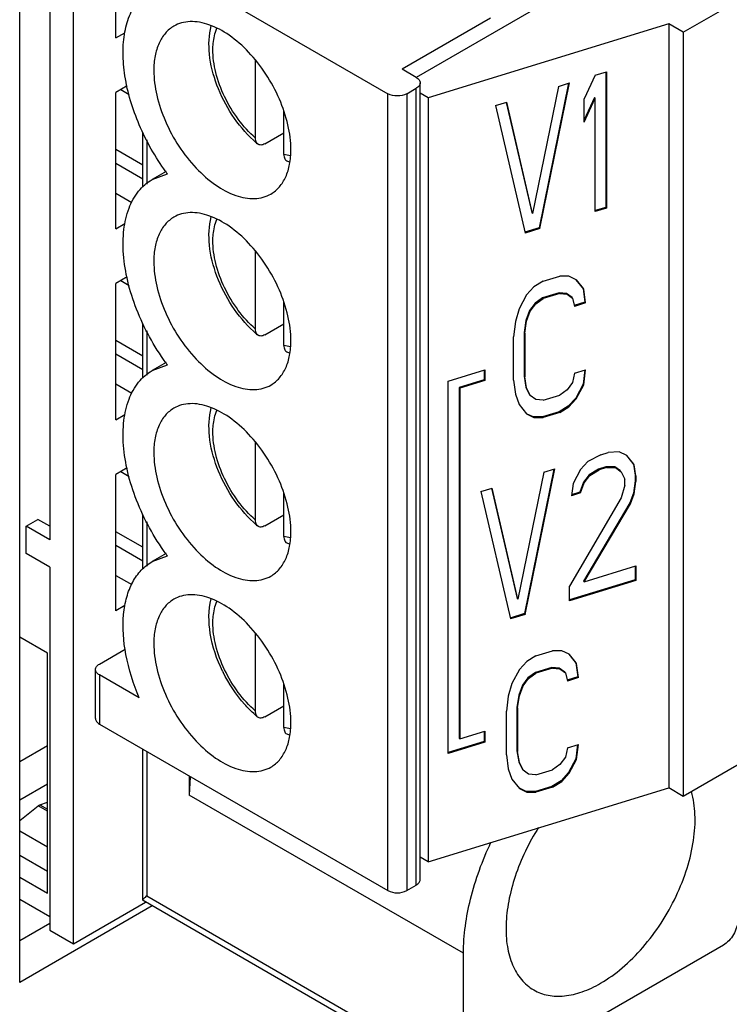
# Model space of a CAD drawing. Header units: inches. Extents: x 0 to 34, y 0 to 22.
# Tile 43 of 106: x 4.869 to 5.183, y 16.897 to 17.332. Entities that reach past the tile are written whole.
import ezdxf

# ---------------------------------------------------------------- set-up
doc = ezdxf.new("R2010")
doc.units = ezdxf.units.IN
doc.header["$LTSCALE"] = 1.87
doc.header["$MEASUREMENT"] = 0
doc.layers.get('0').update_dxf_attribs({"linetype": 'CONTINUOUS'})

msp = doc.modelspace()

# ---------------------------------------------------------------- linework, layer by layer
at = {"color": 3, "linetype": 'CONTINUOUS'}
for p, q in [((4.869365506, 16.9069160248), (4.869365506, 17.5235552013)), ((4.927893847, 16.9407095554), (4.869365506, 16.9069160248))]:
    msp.add_line(p, q, dxfattribs=at)
at = {"color": 7, "linetype": 'CONTINUOUS'}
for p, q in [((4.8826680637, 17.5158694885), (4.8826680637, 17.102410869)), ((4.8931076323, 16.9240083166), (4.8931076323, 17.5098418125)), ((5.2564046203, 17.4290829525), (5.0444810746, 17.3067209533)), ((5.1624485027, 17.3266124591), (5.2981628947, 17.4049722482)), ((4.9045911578, 17.373024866), (5.0319538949, 17.2994872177)), ((4.9118988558, 17.3242083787), (4.9118988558, 17.3471079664)), ((5.0773576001, 17.3329359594), (5.0382176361, 17.3103370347)), ((5.156025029, 17.3303212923), (5.0497011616, 17.2976796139)), ((5.1624485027, 17.3266124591), (5.156025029, 17.3303212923)), ((5.156025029, 17.3303212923), (5.156025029, 16.9928040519)), ((4.9118988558, 17.3242083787), (4.9157920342, 17.3264562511)), ((5.1624485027, 17.3266124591), (5.1624485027, 16.9890952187)), ((4.9734923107, 17.2799193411), (4.9734923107, 17.3142462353)), ((5.0444813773, 17.306720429), (5.0382176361, 17.3103370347)), ((5.123579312, 17.3077275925), (5.1186909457, 17.2972503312)), ((5.123579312, 17.3077275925), (5.1284676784, 17.3092283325)), ((5.1281904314, 17.3092283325), (5.1281904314, 17.2492584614)), ((5.1284676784, 17.3092283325), (5.1284676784, 17.2489573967)), ((4.9168372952, 17.3029513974), (4.9118988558, 17.3001000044)), ((5.0403055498, 17.2994872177), (5.0444813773, 17.3018982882)), ((5.0444813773, 16.9499160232), (5.0444813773, 17.3018982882)), ((5.0462110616, 16.9523270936), (5.0462110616, 17.3043093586)), ((5.1072847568, 17.3027251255), (5.095878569, 17.2466466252)), ((5.1118123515, 17.3041151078), (5.0988602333, 17.2402540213)), ((5.0991374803, 17.2399529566), (5.1121731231, 17.3042258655)), ((5.1072847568, 17.3027251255), (5.1121731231, 17.3042258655)), ((4.9118988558, 17.2398290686), (4.9118988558, 17.3001000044)), ((4.9139878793, 17.3013061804), (4.9177202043, 17.2991511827)), ((5.0319538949, 16.9475049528), (5.0319538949, 17.2994872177)), ((5.0403055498, 17.2994872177), (5.0403055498, 16.9475049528)), ((5.0497011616, 17.2976796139), (5.0462110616, 17.2996947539)), ((5.0497011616, 17.2976796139), (5.0497011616, 16.9601623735)), ((5.1233020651, 17.2977697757), (5.1186909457, 17.2878867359)), ((5.1186909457, 17.2869914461), (5.123579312, 17.297468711)), ((5.1233020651, 17.2977697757), (5.123579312, 17.297468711)), ((5.123579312, 17.2474566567), (5.123579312, 17.297468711)), ((5.0795840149, 17.2942209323), (5.0844723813, 17.2957216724)), ((5.0795840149, 17.2942209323), (5.0926196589, 17.23795197)), ((5.0842757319, 17.2956759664), (5.095601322, 17.2469476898)), ((5.095878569, 17.2466466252), (5.0844723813, 17.2957216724)), ((5.1186909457, 17.2869914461), (5.1186909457, 17.2972503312)), ((4.986019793, 17.2726861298), (4.986019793, 17.2920009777)), ((4.9237406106, 17.2581564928), (4.9237406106, 17.2825410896)), ((4.9776681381, 17.2773741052), (4.986019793, 17.2821962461)), ((4.925470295, 17.279129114), (4.925470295, 17.2595895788)), ((4.9237406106, 17.2679507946), (4.9118988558, 17.2747880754)), ((4.9889460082, 17.2720946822), (4.986019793, 17.2726861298)), ((4.9118988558, 17.2687606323), (4.9237406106, 17.2619233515)), ((4.9278714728, 17.2615790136), (4.9346400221, 17.2640632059)), ((4.9340234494, 17.2651310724), (4.9278714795, 17.261579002)), ((4.9118988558, 17.2555010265), (4.9188874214, 17.2514659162)), ((5.095601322, 17.2469476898), (5.095878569, 17.2466466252)), ((5.1281904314, 17.2492584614), (5.123579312, 17.2478428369)), ((5.1284676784, 17.2489573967), (5.123579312, 17.2474566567)), ((5.1281904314, 17.2492584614), (5.1284676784, 17.2489573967)), ((4.9118988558, 17.2398290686), (4.9158298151, 17.2420987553)), ((5.0988602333, 17.2402540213), (5.0925113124, 17.2383048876)), ((5.0991374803, 17.2399529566), (5.0926196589, 17.23795197)), ((5.0988602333, 17.2402540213), (5.0991374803, 17.2399529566)), ((4.9734923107, 17.195540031), (4.9734923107, 17.2298669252)), ((4.9168444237, 17.2185762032), (4.9118988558, 17.2157206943)), ((4.9118988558, 17.1554497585), (4.9118988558, 17.2157206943)), ((4.9139878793, 17.2169268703), (4.9177115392, 17.2147768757)), ((5.1005453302, 17.2166866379), (5.0964716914, 17.214153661)), ((5.1005453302, 17.2166866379), (5.1078778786, 17.2189377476)), ((5.111951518, 17.2189060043), (5.1078778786, 17.2189377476)), ((5.1152104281, 17.217341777), (5.111951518, 17.2189060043)), ((5.1151860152, 17.2173225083), (5.1181920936, 17.2135138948)), ((5.1184693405, 17.2132128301), (5.1152104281, 17.217341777)), ((5.0932127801, 17.2105884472), (5.0899538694, 17.2044585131)), ((5.0964716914, 17.214153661), (5.0932127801, 17.2105884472)), ((5.1076006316, 17.2115446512), (5.1002680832, 17.2092935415)), ((5.1078778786, 17.2112435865), (5.1005453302, 17.2089924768)), ((5.110859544, 17.2112627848), (5.1076006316, 17.2115446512)), ((5.1076006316, 17.2115446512), (5.1078778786, 17.2112435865)), ((5.1078778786, 17.2112435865), (5.111136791, 17.2109617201)), ((5.1133037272, 17.2094484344), (5.110859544, 17.2112627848)), ((5.110859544, 17.2112627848), (5.111136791, 17.2109617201)), ((5.111136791, 17.2109617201), (5.1135809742, 17.2091473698)), ((5.1181920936, 17.2135138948), (5.1184693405, 17.2132128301)), ((5.1181920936, 17.2135138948), (5.1190068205, 17.2073522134)), ((5.1192840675, 17.2070511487), (5.1184693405, 17.2132128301)), ((4.986019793, 17.1883068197), (4.986019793, 17.2076216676)), ((5.0970091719, 17.2070106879), (5.0945649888, 17.2036955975)), ((5.0948422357, 17.2033945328), (5.0972864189, 17.2067096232)), ((5.1002680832, 17.2092935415), (5.0970091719, 17.2070106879)), ((5.0970091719, 17.2070106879), (5.0972864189, 17.2067096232)), ((5.0972864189, 17.2067096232), (5.1005453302, 17.2089924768)), ((5.1002680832, 17.2092935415), (5.1005453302, 17.2089924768)), ((5.1133037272, 17.2094484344), (5.1135809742, 17.2091473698)), ((5.1135809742, 17.2091473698), (5.1143957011, 17.2055504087)), ((5.1190068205, 17.2073522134), (5.1142873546, 17.2059033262)), ((5.1192840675, 17.2070511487), (5.1143957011, 17.2055504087)), ((5.1190068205, 17.2073522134), (5.1192840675, 17.2070511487)), ((5.0899538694, 17.2044585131), (5.088324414, 17.1988288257)), ((5.0945649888, 17.2036955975), (5.0929355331, 17.1993482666)), ((5.0932127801, 17.1990472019), (5.0948422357, 17.2033945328)), ((5.0945649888, 17.2036955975), (5.0948422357, 17.2033945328)), ((4.9237406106, 17.1737771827), (4.9237406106, 17.1981803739)), ((4.9776681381, 17.1929947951), (4.986019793, 17.197816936)), ((5.088324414, 17.1988288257), (5.0875096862, 17.1921668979)), ((5.0929355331, 17.1993482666), (5.0921208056, 17.1939687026)), ((5.0923980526, 17.1936676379), (5.0932127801, 17.1990472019)), ((5.0929355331, 17.1993482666), (5.0932127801, 17.1990472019)), ((4.925470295, 17.1947544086), (4.925470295, 17.1752102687)), ((5.0921208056, 17.1939687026), (5.0923980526, 17.1936676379)), ((5.0921208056, 17.1939687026), (5.0921208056, 17.1747332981)), ((5.0923980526, 17.1936676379), (5.0923980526, 17.1744322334)), ((4.9237406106, 17.1835714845), (4.9118988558, 17.1904087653)), ((5.0875096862, 17.1729314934), (5.0875096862, 17.1921668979)), ((4.9237406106, 17.1775440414), (4.9118988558, 17.1843813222)), ((4.9889460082, 17.1877153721), (4.986019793, 17.1883068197)), ((4.9340234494, 17.1807517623), (4.9278714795, 17.1771996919)), ((4.9278714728, 17.1771997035), (4.9346400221, 17.1796838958)), ((5.0585710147, 17.1725816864), (5.0748168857, 17.1775692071)), ((5.0745396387, 17.1775692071), (5.0745396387, 17.173048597)), ((5.0748168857, 17.1775692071), (5.0748168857, 17.1727475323)), ((5.1143957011, 17.1760561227), (5.1135809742, 17.1719589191)), ((5.1143957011, 17.1760561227), (5.1192840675, 17.1775568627)), ((5.1189577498, 17.1774566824), (5.1181920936, 17.1711960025)), ((5.1184693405, 17.1708949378), (5.1192840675, 17.1775568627)), ((5.0585710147, 17.0080689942), (5.0585710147, 17.1725816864)), ((5.0745396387, 17.173048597), (5.0635080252, 17.1696618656)), ((5.0748168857, 17.1727475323), (5.0637852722, 17.1693608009)), ((5.0745396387, 17.173048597), (5.0748168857, 17.1727475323)), ((5.0875096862, 17.1729314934), (5.088324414, 17.1667698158)), ((5.0921208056, 17.1747332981), (5.0923980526, 17.1744322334)), ((5.0921208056, 17.1747332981), (5.0929355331, 17.1698539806)), ((5.0932127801, 17.1695529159), (5.0923980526, 17.1744322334)), ((5.1135809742, 17.1719589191), (5.111136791, 17.1686438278)), ((4.9188874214, 17.1670866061), (4.9118988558, 17.1711217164)), ((5.0635080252, 17.1696618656), (5.0637852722, 17.1693608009)), ((5.0635080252, 17.1696618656), (5.0635080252, 17.0147925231)), ((5.0637852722, 17.1693608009), (5.0637852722, 17.0144914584)), ((5.0929355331, 17.1698539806), (5.0932127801, 17.1695529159)), ((5.0929355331, 17.1698539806), (5.0945649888, 17.1665071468)), ((5.0948422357, 17.1662060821), (5.0932127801, 17.1695529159)), ((5.111136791, 17.1686438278), (5.1078778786, 17.1663609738)), ((5.1181920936, 17.1711960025), (5.1149331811, 17.1650660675)), ((5.1152104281, 17.1647650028), (5.1184693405, 17.1708949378)), ((5.1181920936, 17.1711960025), (5.1184693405, 17.1708949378)), ((5.088324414, 17.1667698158), (5.0899538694, 17.1621406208)), ((5.0945649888, 17.1665071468), (5.0948422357, 17.1662060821)), ((5.0972864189, 17.1643917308), (5.0948422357, 17.1662060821)), ((5.1005453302, 17.1641098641), (5.0972864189, 17.1643917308)), ((5.1005453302, 17.1641098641), (5.1078778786, 17.1663609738)), ((5.1149331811, 17.1650660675), (5.111674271, 17.1615008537)), ((5.111951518, 17.161199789), (5.1152104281, 17.1647650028)), ((5.1149331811, 17.1650660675), (5.1152104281, 17.1647650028)), ((5.0899538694, 17.1621406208), (5.0932127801, 17.1580116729)), ((5.1076006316, 17.1589678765), (5.1002680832, 17.1567167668)), ((5.1078778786, 17.1586668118), (5.1005453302, 17.1564157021)), ((5.111674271, 17.1615008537), (5.1076006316, 17.1589678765)), ((5.1076006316, 17.1589678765), (5.1078778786, 17.1586668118)), ((5.1078778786, 17.1586668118), (5.111951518, 17.161199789)), ((5.111674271, 17.1615008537), (5.111951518, 17.161199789)), ((4.9118988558, 17.1554497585), (4.9158298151, 17.1577194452)), ((5.0932127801, 17.1580116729), (5.0964716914, 17.1564474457)), ((5.0961944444, 17.1567485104), (5.0932783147, 17.1581482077)), ((5.1002680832, 17.1567167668), (5.0961944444, 17.1567485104)), ((5.0961944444, 17.1567485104), (5.0964716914, 17.1564474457)), ((5.0964716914, 17.1564474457), (5.1005453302, 17.1564157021)), ((5.1002680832, 17.1567167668), (5.1005453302, 17.1564157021)), ((4.9734923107, 17.1111607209), (4.9734923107, 17.1454876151)), ((5.126049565, 17.1400407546), (5.1293084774, 17.1410412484)), ((5.1341968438, 17.1412596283), (5.1293084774, 17.1410412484)), ((5.1374557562, 17.1396954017), (5.1341968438, 17.1412596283)), ((5.120346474, 17.137007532), (5.1170875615, 17.1334423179)), ((5.126049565, 17.1400407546), (5.120346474, 17.137007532)), ((5.137431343, 17.1396761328), (5.140437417, 17.1358675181)), ((5.140714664, 17.1355664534), (5.1374557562, 17.1396954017)), ((4.9168444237, 17.1341968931), (4.9118988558, 17.1313413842)), ((4.9139878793, 17.1325475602), (4.9177115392, 17.1303975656)), ((5.1007930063, 17.1322869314), (5.0893868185, 17.0762084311)), ((5.105320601, 17.1336769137), (5.0923684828, 17.0698158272)), ((5.0926457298, 17.0695147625), (5.1056813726, 17.1337876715)), ((5.1007930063, 17.1322869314), (5.1056813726, 17.1337876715)), ((5.1170875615, 17.1334423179), (5.1138286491, 17.1273123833)), ((5.1249575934, 17.133679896), (5.1208839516, 17.1311469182)), ((5.1211611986, 17.1308458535), (5.1252348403, 17.1333788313)), ((5.1282165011, 17.1346803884), (5.1249575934, 17.133679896)), ((5.1249575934, 17.133679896), (5.1252348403, 17.1333788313)), ((5.1284937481, 17.1343793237), (5.1252348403, 17.1333788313)), ((5.1322901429, 17.1346486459), (5.1282165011, 17.1346803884)), ((5.1282165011, 17.1346803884), (5.1284937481, 17.1343793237)), ((5.1284937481, 17.1343793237), (5.1325673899, 17.1343475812)), ((5.1347343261, 17.1328342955), (5.1322901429, 17.1346486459)), ((5.1322901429, 17.1346486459), (5.1325673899, 17.1343475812)), ((5.1325673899, 17.1343475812), (5.135011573, 17.1325332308)), ((5.135011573, 17.1325332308), (5.1366410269, 17.1291863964)), ((5.140437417, 17.1358675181), (5.140714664, 17.1355664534)), ((5.140437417, 17.1358675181), (5.1412521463, 17.1309882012)), ((5.1415293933, 17.1306871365), (5.140714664, 17.1355664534)), ((4.9118988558, 17.0710704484), (4.9118988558, 17.1313413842)), ((5.1184397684, 17.1278318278), (5.1168103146, 17.1234845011)), ((5.1208839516, 17.1311469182), (5.1184397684, 17.1278318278)), ((5.1184397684, 17.1278318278), (5.1187170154, 17.1275307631)), ((5.1187170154, 17.1275307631), (5.1211611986, 17.1308458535)), ((5.1208839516, 17.1311469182), (5.1211611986, 17.1308458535)), ((5.1366410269, 17.1266216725), (5.1366410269, 17.1291863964)), ((5.1412521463, 17.1284234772), (5.140437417, 17.1230439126)), ((5.140714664, 17.122742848), (5.1415293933, 17.1281224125)), ((5.1412521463, 17.1309882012), (5.1415293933, 17.1306871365)), ((5.1412521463, 17.1309882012), (5.1412521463, 17.1284234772)), ((5.1412521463, 17.1284234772), (5.1415293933, 17.1281224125)), ((5.1415293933, 17.1306871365), (5.1415293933, 17.1281224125)), ((5.0730922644, 17.1237827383), (5.0779806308, 17.1252834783)), ((5.0730922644, 17.1237827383), (5.0861279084, 17.067513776)), ((5.0777839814, 17.1252377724), (5.0891095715, 17.0765094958)), ((5.0893868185, 17.0762084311), (5.0779806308, 17.1252834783)), ((5.1138286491, 17.1273123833), (5.1130139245, 17.1219328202)), ((5.1168103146, 17.1234845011), (5.1130752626, 17.1223378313)), ((5.1168103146, 17.1234845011), (5.1170875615, 17.1231834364)), ((5.1170875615, 17.1231834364), (5.1187170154, 17.1275307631)), ((5.1366410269, 17.1266216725), (5.135011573, 17.1209919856)), ((4.986019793, 17.1039275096), (4.986019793, 17.1232423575)), ((5.135011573, 17.1209919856), (5.1121991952, 17.0819295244)), ((5.1170875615, 17.1231834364), (5.1130139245, 17.1219328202)), ((5.140437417, 17.1230439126), (5.1388079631, 17.1186965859)), ((5.1390852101, 17.1183955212), (5.140714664, 17.122742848)), ((5.140437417, 17.1230439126), (5.140714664, 17.122742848)), ((5.1388079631, 17.1186965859), (5.1184397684, 17.0842315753)), ((5.1187170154, 17.0839305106), (5.1390852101, 17.1183955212)), ((5.1388079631, 17.1186965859), (5.1390852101, 17.1183955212)), ((4.872228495, 17.1084385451), (4.8774482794, 17.1114523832)), ((4.8826680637, 17.1084385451), (4.8774482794, 17.1114523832)), ((4.9237406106, 17.0894197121), (4.9237406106, 17.1138010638)), ((4.9776681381, 17.108615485), (4.986019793, 17.1134376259)), ((4.8826680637, 17.102410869), (4.872228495, 17.1084385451)), ((4.872228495, 17.096384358), (4.872228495, 17.1084385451)), ((4.925470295, 17.1103750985), (4.925470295, 17.0908436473)), ((4.9237406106, 17.0991921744), (4.9118988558, 17.1060294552)), ((4.9889460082, 17.103336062), (4.986019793, 17.1039275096)), ((4.9118988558, 17.1000020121), (4.9237406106, 17.0931647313)), ((4.8826680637, 17.0903566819), (4.872228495, 17.096384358)), ((4.9278714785, 17.0928203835), (4.9346400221, 17.0953045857)), ((4.9340234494, 17.0963724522), (4.9278714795, 17.0928203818)), ((4.8826680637, 17.0903566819), (4.8826680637, 16.9300359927)), ((5.1187170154, 17.0839305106), (5.1415293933, 17.0909339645)), ((5.1412521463, 17.0909339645), (5.1412521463, 17.0848232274)), ((5.1415293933, 17.0909339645), (5.1415293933, 17.0845221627)), ((4.9118988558, 17.0867424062), (4.9188672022, 17.0827189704)), ((5.1412521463, 17.0848232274), (5.1121991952, 17.0759039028)), ((5.1415293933, 17.0845221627), (5.1121991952, 17.0755177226)), ((5.1412521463, 17.0848232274), (5.1415293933, 17.0845221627)), ((5.1121991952, 17.0755177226), (5.1121991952, 17.0819295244)), ((5.1184397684, 17.0842315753), (5.1187170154, 17.0839305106)), ((5.0891095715, 17.0765094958), (5.0893868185, 17.0762084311)), ((4.915856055, 17.0733552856), (4.9118988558, 17.0710704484)), ((5.0923684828, 17.0698158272), (5.0860195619, 17.0678666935)), ((5.0926457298, 17.0695147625), (5.0861279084, 17.067513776)), ((5.0923684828, 17.0698158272), (5.0926457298, 17.0695147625)), ((5.2981628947, 17.0674550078), (5.1624485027, 16.9890952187)), ((4.8816241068, 17.0523866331), (4.869365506, 17.0594645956)), ((4.9734923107, 17.0267814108), (4.9734923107, 17.061108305)), ((4.9045911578, 17.0475622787), (4.9159005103, 17.0540921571)), ((4.8816241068, 16.9463097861), (4.8816241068, 17.0523866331)), ((5.0973907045, 17.051202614), (5.0933170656, 17.0486696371)), ((5.0973907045, 17.051202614), (5.1047232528, 17.0534537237)), ((5.1087968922, 17.0534219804), (5.1047232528, 17.0534537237)), ((5.1120558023, 17.0518577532), (5.1087968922, 17.0534219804)), ((5.1120313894, 17.0518384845), (5.1150374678, 17.0480298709)), ((5.1153147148, 17.0477288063), (5.1120558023, 17.0518577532)), ((5.0933170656, 17.0486696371), (5.0900581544, 17.0451044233)), ((5.1044460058, 17.0460606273), (5.0971134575, 17.0438095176)), ((5.1047232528, 17.0457595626), (5.0973907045, 17.0435084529)), ((5.1077049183, 17.0457787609), (5.1044460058, 17.0460606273)), ((5.1044460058, 17.0460606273), (5.1047232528, 17.0457595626)), ((5.1047232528, 17.0457595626), (5.1079821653, 17.0454776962)), ((5.1101491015, 17.0439644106), (5.1077049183, 17.0457787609)), ((5.1077049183, 17.0457787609), (5.1079821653, 17.0454776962)), ((5.1079821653, 17.0454776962), (5.1104263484, 17.0436633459)), ((5.1150374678, 17.0480298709), (5.1153147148, 17.0477288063)), ((5.1150374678, 17.0480298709), (5.1158521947, 17.0418681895)), ((5.1161294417, 17.0415671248), (5.1153147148, 17.0477288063)), ((4.9028614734, 17.0234536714), (4.9028614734, 17.0451512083)), ((4.9221896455, 17.0325789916), (4.9045911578, 17.0427401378)), ((4.9045911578, 17.0427401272), (4.9045911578, 17.021042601)), ((5.0900581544, 17.0451044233), (5.0867992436, 17.0389744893)), ((5.0938545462, 17.041526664), (5.091410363, 17.0382115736)), ((5.09168761, 17.0379105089), (5.0941317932, 17.0412255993)), ((5.0971134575, 17.0438095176), (5.0938545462, 17.041526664)), ((5.0938545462, 17.041526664), (5.0941317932, 17.0412255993)), ((5.0941317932, 17.0412255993), (5.0973907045, 17.0435084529)), ((5.0971134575, 17.0438095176), (5.0973907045, 17.0435084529)), ((5.1101491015, 17.0439644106), (5.1104263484, 17.0436633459)), ((5.1104263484, 17.0436633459), (5.1112410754, 17.0400663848)), ((5.1158521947, 17.0418681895), (5.1111327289, 17.0404193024)), ((5.1161294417, 17.0415671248), (5.1112410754, 17.0400663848)), ((5.1158521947, 17.0418681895), (5.1161294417, 17.0415671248)), ((4.986019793, 17.0195481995), (4.986019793, 17.0388630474)), ((5.0867992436, 17.0389744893), (5.0851697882, 17.0333448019)), ((5.091410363, 17.0382115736), (5.0897809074, 17.0338642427)), ((5.0900581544, 17.033563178), (5.09168761, 17.0379105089)), ((5.091410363, 17.0382115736), (5.09168761, 17.0379105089)), ((5.0851697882, 17.0333448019), (5.0843550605, 17.026682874)), ((5.0897809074, 17.0338642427), (5.0889661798, 17.0284846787)), ((5.0892434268, 17.028183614), (5.0900581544, 17.033563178)), ((5.0897809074, 17.0338642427), (5.0900581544, 17.033563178)), ((4.9776681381, 17.0242361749), (4.986019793, 17.0290583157)), ((5.0889661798, 17.0284846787), (5.0892434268, 17.028183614)), ((5.0889661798, 17.0284846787), (5.0889661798, 17.0092492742)), ((5.0892434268, 17.028183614), (5.0892434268, 17.0089482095)), ((5.0843550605, 17.0074474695), (5.0843550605, 17.026682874)), ((4.9045911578, 17.021042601), (5.0319538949, 16.9475049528)), ((4.9889460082, 17.0189567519), (4.986019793, 17.0195481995)), ((5.0635080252, 17.0147925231), (5.0637852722, 17.0144914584)), ((5.0637852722, 17.0144914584), (5.0748168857, 17.0178781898)), ((5.0745396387, 17.0178781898), (5.0745396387, 17.0133575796)), ((5.0748168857, 17.0178781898), (5.0748168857, 17.013056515)), ((4.8816241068, 17.0114065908), (4.869365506, 17.0043286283)), ((5.0745396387, 17.0133575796), (5.0585710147, 17.0084551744)), ((5.0748168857, 17.013056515), (5.0585710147, 17.0080689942)), ((5.0745396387, 17.0133575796), (5.0748168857, 17.013056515)), ((5.1112410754, 17.0105720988), (5.1104263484, 17.0064748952)), ((5.1112410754, 17.0105720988), (5.1161294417, 17.0120728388)), ((5.1158031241, 17.0119726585), (5.1150374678, 17.0057119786)), ((5.1153147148, 17.0054109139), (5.1161294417, 17.0120728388)), ((4.9237406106, 16.9432221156), (4.9237406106, 17.0099859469)), ((4.925470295, 17.0089872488), (4.925470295, 16.9451044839)), ((5.0843550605, 17.0074474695), (5.0851697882, 17.0012857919)), ((5.0889661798, 17.0092492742), (5.0892434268, 17.0089482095)), ((5.0889661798, 17.0092492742), (5.0897809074, 17.0043699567)), ((5.0900581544, 17.004068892), (5.0892434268, 17.0089482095)), ((5.1104263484, 17.0064748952), (5.1079821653, 17.0031598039)), ((5.0897809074, 17.0043699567), (5.0900581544, 17.004068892)), ((5.0897809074, 17.0043699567), (5.091410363, 17.0010231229)), ((5.09168761, 17.0007220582), (5.0900581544, 17.004068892)), ((5.1079821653, 17.0031598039), (5.1047232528, 17.0008769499)), ((5.1150374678, 17.0057119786), (5.1117785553, 16.9995820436)), ((5.1120558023, 16.9992809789), (5.1153147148, 17.0054109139)), ((5.1150374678, 17.0057119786), (5.1153147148, 17.0054109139)), ((4.9442615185, 16.9981374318), (4.9442615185, 16.9897039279)), ((4.9446362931, 16.9976833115), (4.9442615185, 16.9897039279)), ((5.0851697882, 17.0012857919), (5.0867992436, 16.9966565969)), ((5.091410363, 17.0010231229), (5.09168761, 17.0007220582)), ((5.0941317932, 16.998907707), (5.09168761, 17.0007220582)), ((5.0973907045, 16.9986258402), (5.0941317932, 16.998907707)), ((5.0973907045, 16.9986258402), (5.1047232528, 17.0008769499)), ((5.1117785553, 16.9995820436), (5.1085196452, 16.9960168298)), ((5.1087968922, 16.9957157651), (5.1120558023, 16.9992809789)), ((5.1117785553, 16.9995820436), (5.1120558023, 16.9992809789)), ((4.8816241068, 16.9945307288), (4.869365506, 16.9874527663)), ((5.0867992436, 16.9966565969), (5.0900581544, 16.992527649)), ((5.1044460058, 16.9934838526), (5.0971134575, 16.9912327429)), ((5.1047232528, 16.9931827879), (5.0973907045, 16.9909316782)), ((5.1085196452, 16.9960168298), (5.1044460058, 16.9934838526)), ((5.1044460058, 16.9934838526), (5.1047232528, 16.9931827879)), ((5.1047232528, 16.9931827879), (5.1087968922, 16.9957157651)), ((5.1085196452, 16.9960168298), (5.1087968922, 16.9957157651)), ((5.0653605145, 16.9197828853), (4.9442615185, 16.9897039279)), ((5.0497011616, 16.9601623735), (5.156025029, 16.9928040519)), ((5.0900581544, 16.992527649), (5.0933170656, 16.9909634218)), ((5.0930398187, 16.9912644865), (5.090123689, 16.9926641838)), ((5.0971134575, 16.9912327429), (5.0930398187, 16.9912644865)), ((5.0930398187, 16.9912644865), (5.0933170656, 16.9909634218)), ((5.0933170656, 16.9909634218), (5.0973907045, 16.9909316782)), ((5.0971134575, 16.9912327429), (5.0973907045, 16.9909316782)), ((5.1624485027, 16.9890952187), (5.156025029, 16.9928040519)), ((4.869365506, 16.9785083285), (4.8775893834, 16.9849310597)), ((4.8775893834, 16.9849310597), (4.8783145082, 16.9853497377)), ((4.8816241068, 16.9826014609), (4.8775893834, 16.9849310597)), ((4.8783145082, 16.9853497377), (4.8816241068, 16.9865868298)), ((4.8783145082, 16.9853497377), (4.8816241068, 16.9834388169)), ((4.869365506, 16.9738390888), (4.8816241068, 16.9667611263)), ((4.8816241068, 16.9559536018), (4.869365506, 16.9630315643)), ((5.0497011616, 16.9601623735), (5.0462110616, 16.9621775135)), ((4.869365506, 16.9533877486), (4.8816241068, 16.9463097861)), ((5.0403055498, 16.9475049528), (5.0444813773, 16.9499160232)), ((4.869365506, 16.9437443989), (4.8826680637, 16.9360636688)), ((4.8931076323, 16.9240083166), (4.9249635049, 16.9424014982)), ((4.9237406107, 16.9432228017), (4.9238470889, 16.9430463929)), ((5.0671949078, 16.8602788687), (4.923847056, 16.9430461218)), ((4.925470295, 16.9451044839), (5.0653605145, 16.8643336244)), ((4.8826680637, 16.9329691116), (4.869365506, 16.9252883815)), ((4.8826680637, 16.9300359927), (4.8931076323, 16.9240083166)), ((5.1801957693, 16.923405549), (5.0716242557, 16.8607177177)), ((5.0653605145, 16.8643336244), (5.0653605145, 16.9197828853))]:
    msp.add_line(p, q, dxfattribs=at)
for centre, radius, start, end in [((5.0083917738, 17.3174228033), 0.0525467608, 227.0781796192, 229.7789896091), ((4.9963189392, 17.296993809), 0.028642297, 252.4460583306, 254.3723320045), ((5.0173565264, 17.3256387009), 0.1031191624, 215.9861320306, 216.6645894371), ((5.0083917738, 17.2330434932), 0.0525467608, 227.0781796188, 229.7789896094), ((4.9963189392, 17.2126144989), 0.028642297, 252.4460583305, 254.3723320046), ((5.01734705, 17.2412523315), 0.1031073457, 215.9861737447, 216.6645872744), ((5.0083917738, 17.1486641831), 0.0525467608, 227.0781796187, 229.7789896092), ((4.9963189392, 17.1282351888), 0.028642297, 252.4460583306, 254.3723320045), ((5.01734705, 17.1568730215), 0.1031073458, 215.9861737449, 216.6645872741), ((5.0185253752, 17.0736131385), 0.0663327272, 206.0504771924, 206.5642537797), ((5.0083917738, 17.064284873), 0.0525467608, 227.078179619, 229.778989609), ((4.9963189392, 17.0438558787), 0.028642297, 252.4460583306, 254.3723320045)]:
    msp.add_arc(centre, radius, start, end, dxfattribs=at)
for points, knots in [([(4.9339167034, 17.2650469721), (4.9292556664, 17.2714654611), (4.9215580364, 17.2850217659), (4.9159787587, 17.3032540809), (4.9147618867, 17.3172708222), (4.9154950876, 17.3265654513), (4.9178343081, 17.3346618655), (4.9205812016, 17.3392572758), (4.9221895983, 17.3411662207)], [0, 0, 0, 0, 0.2914085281, 0.5677252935, 0.6928319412, 0.806455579, 0.9082978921, 1, 1, 1, 1]), ([(4.937468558, 17.3293367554), (4.936056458, 17.3285214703), (4.9334139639, 17.3263004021), (4.930601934, 17.3217013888), (4.9289301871, 17.316033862), (4.9286021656, 17.3119086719), (4.9286021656, 17.3097390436)], [0, 0, 0, 0, 0.2177738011, 0.4509328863, 0.7102289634, 1, 1, 1, 1]), ([(4.9891516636, 17.2747785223), (4.9891516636, 17.2784381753), (4.9881277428, 17.2861330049), (4.9843065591, 17.2974311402), (4.9784171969, 17.3083153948), (4.9709388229, 17.3178919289), (4.9624607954, 17.3253906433), (4.9536412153, 17.3302290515), (4.9461541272, 17.3316906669), (4.9408507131, 17.3309135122), (4.9385240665, 17.3299461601), (4.937468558, 17.3293367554)], [0, 0, 0, 0, 0.1287440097, 0.2703895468, 0.4176088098, 0.5620201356, 0.6957512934, 0.8130690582, 0.9124749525, 0.9571234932, 1, 1, 1, 1]), ([(4.9726074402, 17.2789436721), (4.9690559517, 17.2822446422), (4.9627352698, 17.2898779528), (4.9560689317, 17.302858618), (4.952611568, 17.3163413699), (4.9529169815, 17.3253987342), (4.9539526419, 17.3294346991)], [0, 0, 0, 0, 0.2599892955, 0.5256994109, 0.7765764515, 1, 1, 1, 1]), ([(4.9547025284, 17.3190900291), (4.9547104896, 17.3199424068), (4.9548626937, 17.323095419), (4.9555417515, 17.326250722), (4.9564433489, 17.3283740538)], [0, 0, 0, 0, 0.26981693, 1, 1, 1, 1]), ([(4.9734923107, 17.2799193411), (4.9706821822, 17.2823796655), (4.965523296, 17.2881028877), (4.9595888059, 17.2979463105), (4.9557015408, 17.3084328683), (4.9546705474, 17.3156659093), (4.9547025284, 17.3190900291)], [0, 0, 0, 0, 0.2514301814, 0.5142357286, 0.7694856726, 1, 1, 1, 1]), ([(4.9286021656, 17.3097390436), (4.9286021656, 17.3060793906), (4.9296260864, 17.2983845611), (4.9334472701, 17.2870864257), (4.9393366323, 17.2762021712), (4.9468150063, 17.2666256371), (4.9552930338, 17.2591269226), (4.9641126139, 17.2542885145), (4.9715997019, 17.2528268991), (4.9769031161, 17.2536040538), (4.9792297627, 17.2545714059), (4.9802852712, 17.2551808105)], [0, 0, 0, 0, 0.1287440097, 0.2703895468, 0.4176088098, 0.5620201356, 0.6957512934, 0.8130690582, 0.9124749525, 0.9571234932, 1, 1, 1, 1]), ([(5.0444813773, 17.306720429), (5.044969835, 17.3064383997), (5.045809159, 17.3057959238), (5.0462107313, 17.3047692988), (5.0462107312, 17.3043093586)], [0, 0, 0, 0, 0.5508272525, 1, 1, 1, 1]), ([(5.0462107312, 17.3043093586), (5.0462107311, 17.3038494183), (5.045809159, 17.3028227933), (5.0449698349, 17.3021803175), (5.0444813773, 17.3018982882)], [0, 0, 0, 0, 0.4491729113, 1, 1, 1, 1]), ([(5.0403055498, 17.2994872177), (5.0390661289, 17.2987715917), (5.0361297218, 17.298205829), (5.033193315, 17.2987715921), (5.0319538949, 17.2994872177)], [0, 0, 0, 0, 0.5000001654, 1, 1, 1, 1]), ([(4.9744604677, 17.2773004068), (4.9743005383, 17.2774352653), (4.9736690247, 17.2781626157), (4.9734923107, 17.2791796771), (4.9734923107, 17.2799193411)], [0, 0, 0, 0, 0.2204733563, 1, 1, 1, 1]), ([(4.9776681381, 17.2773741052), (4.9771303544, 17.2770635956), (4.9760331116, 17.2766201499), (4.9748450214, 17.2769761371), (4.9744604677, 17.2773004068)], [0, 0, 0, 0, 0.5524753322, 1, 1, 1, 1]), ([(4.9802852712, 17.2551808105), (4.9816973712, 17.2559960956), (4.9843398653, 17.2582171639), (4.9871518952, 17.2628161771), (4.988823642, 17.268483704), (4.9891516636, 17.2726088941), (4.9891516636, 17.2747785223)], [0, 0, 0, 0, 0.2177738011, 0.4509328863, 0.7102289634, 1, 1, 1, 1]), ([(4.986019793, 17.2726861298), (4.986019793, 17.2720192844), (4.9861746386, 17.2710264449), (4.9869293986, 17.2700414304), (4.9874251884, 17.2697666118), (4.9876805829, 17.2696858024)], [0, 0, 0, 0, 0.5487572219, 0.7795623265, 1, 1, 1, 1]), ([(4.9339168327, 17.1806674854), (4.9286464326, 17.1879250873), (4.9221507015, 17.1997319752), (4.9168780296, 17.2162609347), (4.9149099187, 17.2281418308), (4.9149791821, 17.2391165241), (4.9171221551, 17.2487240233), (4.921339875, 17.2565315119), (4.9255878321, 17.2602608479), (4.9278714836, 17.261578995)], [0, 0, 0, 0, 0.3020329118, 0.4473470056, 0.582952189, 0.7058330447, 0.8147692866, 0.9112099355, 1, 1, 1, 1]), ([(4.9891516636, 17.1903992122), (4.9891516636, 17.1940588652), (4.9881277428, 17.2017536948), (4.9843065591, 17.2130518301), (4.9784171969, 17.2239360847), (4.9709388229, 17.2335126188), (4.9624607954, 17.2410113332), (4.9536412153, 17.2458497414), (4.9461541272, 17.2473113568), (4.9408507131, 17.2465342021), (4.9385240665, 17.24556685), (4.937468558, 17.2449574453)], [0, 0, 0, 0, 0.1287440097, 0.2703895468, 0.4176088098, 0.5620201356, 0.6957512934, 0.8130690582, 0.9124749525, 0.9571234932, 1, 1, 1, 1]), ([(4.937468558, 17.2449574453), (4.936056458, 17.2441421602), (4.9334139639, 17.241921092), (4.930601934, 17.2373220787), (4.9289301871, 17.2316545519), (4.9286021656, 17.2275293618), (4.9286021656, 17.2253597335)], [0, 0, 0, 0, 0.2177738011, 0.4509328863, 0.7102289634, 1, 1, 1, 1]), ([(4.9726074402, 17.194564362), (4.9690559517, 17.1978653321), (4.9627352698, 17.2054986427), (4.9560689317, 17.2184793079), (4.952611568, 17.2319620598), (4.9529169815, 17.2410194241), (4.9539526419, 17.245055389)], [0, 0, 0, 0, 0.2599892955, 0.5256994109, 0.7765764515, 1, 1, 1, 1]), ([(4.9547025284, 17.234710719), (4.9547104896, 17.2355630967), (4.9548626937, 17.2387161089), (4.9555417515, 17.2418714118), (4.9564433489, 17.2439947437)], [0, 0, 0, 0, 0.26981693, 1, 1, 1, 1]), ([(4.9734923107, 17.195540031), (4.9706821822, 17.1980003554), (4.965523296, 17.2037235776), (4.9595888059, 17.2135670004), (4.9557015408, 17.2240535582), (4.9546705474, 17.2312865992), (4.9547025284, 17.234710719)], [0, 0, 0, 0, 0.2514301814, 0.5142357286, 0.7694856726, 1, 1, 1, 1]), ([(4.9286021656, 17.2253597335), (4.9286021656, 17.2217000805), (4.9296260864, 17.214005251), (4.9334472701, 17.2027071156), (4.9393366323, 17.1918228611), (4.9468150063, 17.182246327), (4.9552930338, 17.1747476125), (4.9641126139, 17.1699092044), (4.9715997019, 17.168447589), (4.9769031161, 17.1692247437), (4.9792297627, 17.1701920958), (4.9802852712, 17.1708015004)], [0, 0, 0, 0, 0.1287440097, 0.2703895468, 0.4176088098, 0.5620201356, 0.6957512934, 0.8130690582, 0.9124749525, 0.9571234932, 1, 1, 1, 1]), ([(4.9744604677, 17.1929210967), (4.9743005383, 17.1930559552), (4.9736690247, 17.1937833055), (4.9734923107, 17.194800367), (4.9734923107, 17.195540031)], [0, 0, 0, 0, 0.2204733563, 1, 1, 1, 1]), ([(4.9776681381, 17.1929947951), (4.9771303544, 17.1926842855), (4.9760331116, 17.1922408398), (4.9748450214, 17.192596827), (4.9744604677, 17.1929210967)], [0, 0, 0, 0, 0.5524753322, 1, 1, 1, 1]), ([(4.9802852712, 17.1708015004), (4.9816973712, 17.1716167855), (4.9843398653, 17.1738378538), (4.9871518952, 17.178436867), (4.988823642, 17.1841043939), (4.9891516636, 17.188229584), (4.9891516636, 17.1903992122)], [0, 0, 0, 0, 0.2177738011, 0.4509328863, 0.7102289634, 1, 1, 1, 1]), ([(4.986019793, 17.1883068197), (4.986019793, 17.1876399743), (4.9861746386, 17.1866471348), (4.9869293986, 17.1856621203), (4.9874251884, 17.1853873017), (4.9876805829, 17.1853064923)], [0, 0, 0, 0, 0.5487572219, 0.7795623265, 1, 1, 1, 1]), ([(4.9339168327, 17.0962881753), (4.9286464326, 17.1035457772), (4.9221507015, 17.1153526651), (4.9168780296, 17.1318816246), (4.9149099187, 17.1437625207), (4.9149791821, 17.154737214), (4.9171221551, 17.1643447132), (4.921339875, 17.1721522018), (4.9255878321, 17.1758815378), (4.9278714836, 17.1771996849)], [0, 0, 0, 0, 0.3020329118, 0.4473470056, 0.582952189, 0.7058330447, 0.8147692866, 0.9112099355, 1, 1, 1, 1]), ([(4.9891516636, 17.1060199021), (4.9891516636, 17.1096795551), (4.9881277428, 17.1173743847), (4.9843065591, 17.12867252), (4.9784171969, 17.1395567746), (4.9709388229, 17.1491333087), (4.9624607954, 17.1566320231), (4.9536412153, 17.1614704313), (4.9461541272, 17.1629320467), (4.9408507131, 17.162154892), (4.9385240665, 17.1611875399), (4.937468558, 17.1605781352)], [0, 0, 0, 0, 0.1287440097, 0.2703895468, 0.4176088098, 0.5620201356, 0.6957512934, 0.8130690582, 0.9124749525, 0.9571234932, 1, 1, 1, 1]), ([(4.937468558, 17.1605781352), (4.936056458, 17.1597628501), (4.9334139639, 17.1575417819), (4.930601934, 17.1529427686), (4.9289301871, 17.1472752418), (4.9286021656, 17.1431500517), (4.9286021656, 17.1409804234)], [0, 0, 0, 0, 0.2177738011, 0.4509328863, 0.7102289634, 1, 1, 1, 1]), ([(4.9726074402, 17.1101850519), (4.9690559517, 17.113486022), (4.9627352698, 17.1211193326), (4.9560689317, 17.1340999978), (4.952611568, 17.1475827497), (4.9529169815, 17.156640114), (4.9539526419, 17.1606760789)], [0, 0, 0, 0, 0.2599892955, 0.5256994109, 0.7765764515, 1, 1, 1, 1]), ([(4.9547025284, 17.1503314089), (4.9547104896, 17.1511837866), (4.9548626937, 17.1543367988), (4.9555417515, 17.1574921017), (4.9564433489, 17.1596154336)], [0, 0, 0, 0, 0.26981693, 1, 1, 1, 1]), ([(4.9734923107, 17.1111607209), (4.9706821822, 17.1136210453), (4.965523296, 17.1193442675), (4.9595888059, 17.1291876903), (4.9557015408, 17.1396742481), (4.9546705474, 17.1469072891), (4.9547025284, 17.1503314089)], [0, 0, 0, 0, 0.2514301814, 0.5142357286, 0.7694856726, 1, 1, 1, 1]), ([(4.9286021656, 17.1409804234), (4.9286021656, 17.1373207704), (4.9296260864, 17.1296259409), (4.9334472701, 17.1183278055), (4.9393366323, 17.107443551), (4.9468150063, 17.0978670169), (4.9552930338, 17.0903683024), (4.9641126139, 17.0855298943), (4.9715997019, 17.0840682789), (4.9769031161, 17.0848454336), (4.9792297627, 17.0858127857), (4.9802852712, 17.0864221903)], [0, 0, 0, 0, 0.1287440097, 0.2703895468, 0.4176088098, 0.5620201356, 0.6957512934, 0.8130690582, 0.9124749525, 0.9571234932, 1, 1, 1, 1]), ([(4.9744604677, 17.1085417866), (4.9743005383, 17.1086766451), (4.9736690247, 17.1094039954), (4.9734923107, 17.1104210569), (4.9734923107, 17.1111607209)], [0, 0, 0, 0, 0.2204733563, 1, 1, 1, 1]), ([(4.9776681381, 17.108615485), (4.9771303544, 17.1083049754), (4.9760331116, 17.1078615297), (4.9748450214, 17.1082175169), (4.9744604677, 17.1085417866)], [0, 0, 0, 0, 0.5524753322, 1, 1, 1, 1]), ([(4.9802852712, 17.0864221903), (4.9816973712, 17.0872374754), (4.9843398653, 17.0894585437), (4.9871518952, 17.0940575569), (4.988823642, 17.0997250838), (4.9891516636, 17.1038502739), (4.9891516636, 17.1060199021)], [0, 0, 0, 0, 0.2177738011, 0.4509328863, 0.7102289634, 1, 1, 1, 1]), ([(4.986019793, 17.1039275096), (4.986019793, 17.1032606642), (4.9861746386, 17.1022678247), (4.9869293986, 17.1012828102), (4.9874251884, 17.1010079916), (4.9876805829, 17.1009271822)], [0, 0, 0, 0, 0.5487572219, 0.7795623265, 1, 1, 1, 1]), ([(4.9221895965, 17.0325790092), (4.9195602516, 17.038735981), (4.915701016, 17.050845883), (4.9144965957, 17.0662297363), (4.916356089, 17.077000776), (4.9189480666, 17.0836875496), (4.922755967, 17.0891225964), (4.9260976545, 17.0917964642), (4.9278714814, 17.0928203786)], [0, 0, 0, 0, 0.3074289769, 0.5792961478, 0.6985918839, 0.806774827, 0.905949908, 1, 1, 1, 1]), ([(4.937468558, 17.0761988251), (4.936056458, 17.07538354), (4.9334139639, 17.0731624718), (4.930601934, 17.0685634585), (4.9289301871, 17.0628959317), (4.9286021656, 17.0587707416), (4.9286021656, 17.0566011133)], [0, 0, 0, 0, 0.2177738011, 0.4509328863, 0.7102289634, 1, 1, 1, 1]), ([(4.9891516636, 17.021640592), (4.9891516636, 17.025300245), (4.9881277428, 17.0329950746), (4.9843065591, 17.0442932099), (4.9784171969, 17.0551774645), (4.9709388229, 17.0647539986), (4.9624607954, 17.072252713), (4.9536412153, 17.0770911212), (4.9461541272, 17.0785527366), (4.9408507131, 17.0777755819), (4.9385240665, 17.0768082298), (4.937468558, 17.0761988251)], [0, 0, 0, 0, 0.1287440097, 0.2703895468, 0.4176088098, 0.5620201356, 0.6957512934, 0.8130690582, 0.9124749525, 0.9571234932, 1, 1, 1, 1]), ([(4.9589315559, 17.0444822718), (4.95638723, 17.0496872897), (4.9528067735, 17.0601106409), (4.9526857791, 17.0713598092), (4.9539526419, 17.0762967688)], [0, 0, 0, 0, 0.5319860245, 1, 1, 1, 1]), ([(4.9547025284, 17.0659520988), (4.9547104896, 17.0668044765), (4.9548626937, 17.0699574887), (4.9555417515, 17.0731127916), (4.9564433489, 17.0752361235)], [0, 0, 0, 0, 0.26981693, 1, 1, 1, 1]), ([(4.9734923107, 17.0267814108), (4.9706821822, 17.0292417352), (4.965523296, 17.0349649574), (4.9595888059, 17.0448083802), (4.9557015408, 17.055294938), (4.9546705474, 17.062527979), (4.9547025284, 17.0659520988)], [0, 0, 0, 0, 0.2514301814, 0.5142357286, 0.7694856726, 1, 1, 1, 1]), ([(4.9286021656, 17.0566011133), (4.9286021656, 17.0529414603), (4.9296260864, 17.0452466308), (4.9334472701, 17.0339484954), (4.9393366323, 17.0230642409), (4.9468150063, 17.0134877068), (4.9552930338, 17.0059889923), (4.9641126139, 17.0011505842), (4.9715997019, 16.9996889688), (4.9769031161, 17.0004661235), (4.9792297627, 17.0014334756), (4.9802852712, 17.0020428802)], [0, 0, 0, 0, 0.1287440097, 0.2703895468, 0.4176088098, 0.5620201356, 0.6957512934, 0.8130690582, 0.9124749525, 0.9571234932, 1, 1, 1, 1]), ([(4.9028618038, 17.0451512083), (4.902861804, 17.0456111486), (4.9032633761, 17.0466377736), (4.9041027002, 17.0472802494), (4.9045911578, 17.0475622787)], [0, 0, 0, 0, 0.4491729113, 1, 1, 1, 1]), ([(4.9045911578, 17.0427401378), (4.9041027, 17.0430221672), (4.9032633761, 17.0436646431), (4.9028618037, 17.0446912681), (4.9028618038, 17.0451512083)], [0, 0, 0, 0, 0.5508272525, 1, 1, 1, 1]), ([(4.9726074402, 17.0258057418), (4.9712628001, 17.0270555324), (4.9659991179, 17.0324682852), (4.9617476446, 17.0388439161), (4.9591951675, 17.0439490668)], [0, 0, 0, 0, 0.2433587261, 1, 1, 1, 1]), ([(4.9028618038, 17.0234536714), (4.902861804, 17.022993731), (4.9032633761, 17.0219671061), (4.9041027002, 17.0213246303), (4.9045911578, 17.021042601)], [0, 0, 0, 0, 0.4491729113, 1, 1, 1, 1]), ([(4.9744604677, 17.0241624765), (4.9743005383, 17.024297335), (4.9736690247, 17.0250246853), (4.9734923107, 17.0260417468), (4.9734923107, 17.0267814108)], [0, 0, 0, 0, 0.2204733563, 1, 1, 1, 1]), ([(4.9776681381, 17.0242361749), (4.9771303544, 17.0239256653), (4.9760331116, 17.0234822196), (4.9748450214, 17.0238382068), (4.9744604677, 17.0241624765)], [0, 0, 0, 0, 0.5524753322, 1, 1, 1, 1]), ([(4.9802852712, 17.0020428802), (4.9816973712, 17.0028581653), (4.9843398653, 17.0050792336), (4.9871518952, 17.0096782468), (4.988823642, 17.0153457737), (4.9891516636, 17.0194709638), (4.9891516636, 17.021640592)], [0, 0, 0, 0, 0.2177738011, 0.4509328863, 0.7102289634, 1, 1, 1, 1]), ([(4.986019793, 17.0195481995), (4.986019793, 17.0188813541), (4.9861746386, 17.0178885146), (4.9869293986, 17.0169035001), (4.9874251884, 17.0166286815), (4.9876805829, 17.0165478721)], [0, 0, 0, 0, 0.5487572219, 0.7795623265, 1, 1, 1, 1]), ([(5.1259100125, 16.906526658), (5.1293011, 16.9084846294), (5.1359655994, 16.9133153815), (5.14810731, 16.9255259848), (5.1578462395, 16.9406239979), (5.1643550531, 16.9570617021), (5.1672453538, 16.9692522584), (5.1680128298, 16.9807089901), (5.1669957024, 16.9879497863), (5.1660497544, 16.9912128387)], [0, 0, 0, 0, 0.1184913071, 0.2474154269, 0.5197183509, 0.654215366, 0.7812517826, 0.8971941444, 1, 1, 1, 1]), ([(5.0985031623, 16.9752973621), (5.0942463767, 16.9685635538), (5.0890753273, 16.9578541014), (5.0851428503, 16.9430896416), (5.0839053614, 16.9326641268), (5.0843871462, 16.9231096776), (5.086604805, 16.9147823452), (5.090545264, 16.9080244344), (5.0943457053, 16.9047761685), (5.0963811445, 16.9036012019)], [0, 0, 0, 0, 0.3048412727, 0.4492514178, 0.5833844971, 0.704929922, 0.8132477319, 0.9100671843, 1, 1, 1, 1]), ([(5.0653605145, 16.9197828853), (5.0653605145, 16.9278332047), (5.0678301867, 16.9447850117), (5.0737132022, 16.9607831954), (5.0775147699, 16.9688167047)], [0, 0, 0, 0, 0.4752842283, 1, 1, 1, 1]), ([(5.0444813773, 16.9499160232), (5.044969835, 16.9501980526), (5.045809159, 16.9508405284), (5.0462107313, 16.9518671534), (5.0462107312, 16.9523270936)], [0, 0, 0, 0, 0.5508272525, 1, 1, 1, 1]), ([(5.0319538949, 16.9475049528), (5.0331933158, 16.9467893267), (5.0361297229, 16.946223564), (5.0390661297, 16.9467893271), (5.0403055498, 16.9475049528)], [0, 0, 0, 0, 0.5000001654, 1, 1, 1, 1]), ([(4.925470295, 16.9451044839), (4.925230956, 16.9449042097), (4.924803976, 16.944538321), (4.9242567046, 16.9440208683), (4.9238999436, 16.9436144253), (4.9237405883, 16.9433365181), (4.9237405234, 16.9432221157)], [0, 0, 0, 0, 0.3618834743, 0.6534685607, 0.8673399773, 1, 1, 1, 1]), ([(5.1864595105, 16.9342546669), (5.1864595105, 16.9332277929), (5.1860744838, 16.9310622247), (5.1847315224, 16.9280196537), (5.1827680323, 16.9253353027), (5.1810850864, 16.9239190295), (5.1801957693, 16.923405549)], [0, 0, 0, 0, 0.2372480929, 0.4999940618, 0.7627432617, 1, 1, 1, 1]), ([(5.0963811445, 16.9036012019), (5.09832917, 16.9024766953), (5.1028050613, 16.9008508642), (5.1102390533, 16.9006644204), (5.1181632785, 16.9025759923), (5.1233177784, 16.9050299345), (5.1259100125, 16.906526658)], [0, 0, 0, 0, 0.2177640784, 0.4509329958, 0.7102050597, 1, 1, 1, 1])]:
    msp.add_open_spline(points, degree=3, knots=knots, dxfattribs=at)

doc.saveas('drawing.dxf')
